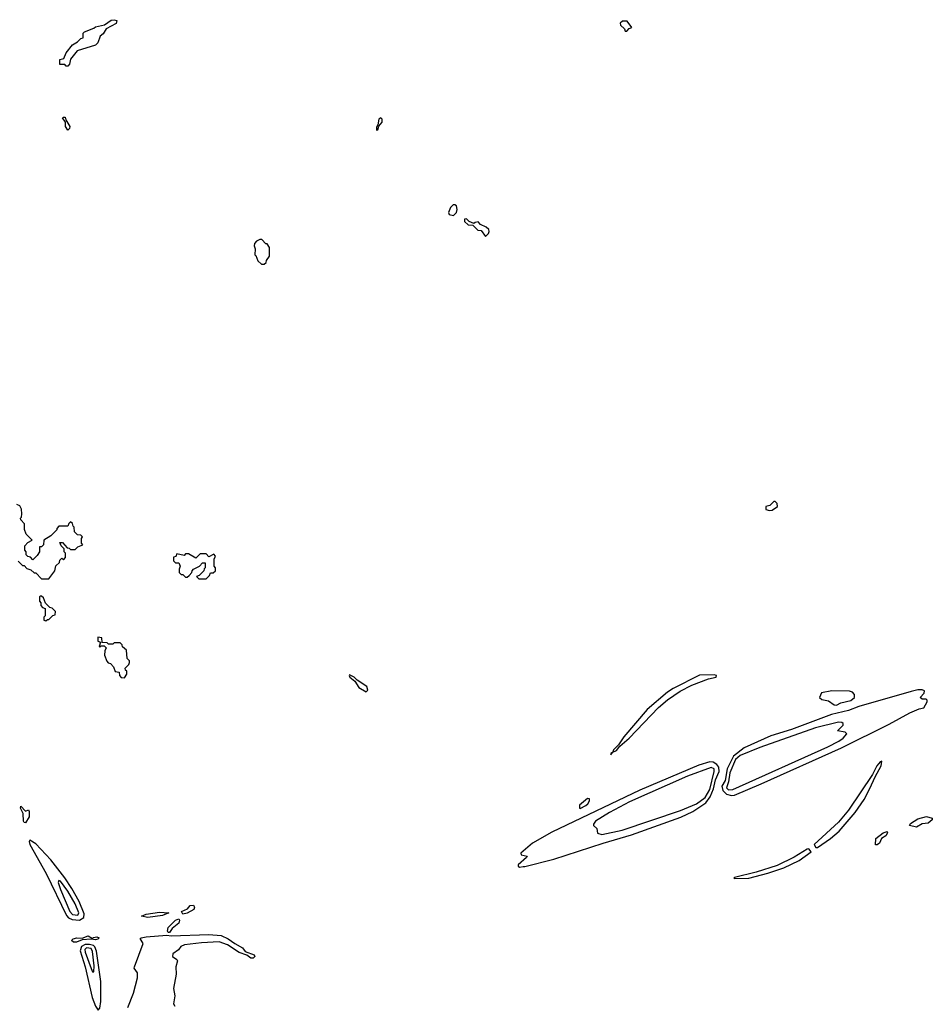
# Model space of a CAD drawing. Extents: x 2472589 to 2662339, y 701009 to 849030.
# Tile 33 of 256: x 2513105 to 2519374, y 762338 to 769099. Entities that reach past the tile are written whole.
import ezdxf

# ---------------------------------------------------------------- set-up
doc = ezdxf.new("R2010")
doc.units = 0

msp = doc.modelspace()

# ---------------------------------------------------------------- linework, layer by layer
at = {"layer": '0CON05XD'}
for points in [[(2513435, 768780), (2513425, 768780), (2513415, 768790), (2513381.7, 768791.7), (2513380, 768825), (2513408.3, 768831.7), (2513425, 768870), (2513467.5, 768925), (2513503, 768947), (2513525, 768970), (2513540, 768975), (2513540, 769005), (2513550, 769015), (2513615, 769040), (2513625, 769050), (2513687.7, 769062.3), (2513734.4, 769095.6), (2513755, 769098.6), (2513773, 769093), (2513767.3, 769072.7), (2513700, 769035), (2513679.3, 769000.7), (2513657.5, 768985), (2513640.7, 768939.3), (2513626.1, 768923.9), (2513500, 768885), (2513453, 768827), (2513447, 768793), (2513435, 768780)], [(2517275, 769020), (2517291.7, 769038.3), (2517310, 769045), (2517278.8, 769088.8), (2517245, 769088.6), (2517230.8, 769075), (2517232.1, 769062.1), (2517260, 769035), (2517265, 769020), (2517275, 769020)], [(2513435, 768340), (2513420, 768365), (2513420, 768395), (2513400, 768425), (2513405, 768430), (2513418.3, 768428.3), (2513421.7, 768411.7), (2513450, 768365), (2513448.3, 768351.7), (2513435, 768340)], [(2515555, 768340), (2515565, 768343.3), (2515573, 768367), (2515596, 768395), (2515596.2, 768415), (2515585.8, 768425.8), (2515571.4, 768415), (2515564.3, 768375.7), (2515555, 768360), (2515555, 768340)], [(2516085, 767753.3), (2516106.1, 767773.9), (2516110, 767795), (2516105, 767820), (2516095, 767827.5), (2516083, 767827), (2516065, 767810), (2516050, 767775), (2516055, 767760), (2516085, 767753.3)], [(2516305, 767610), (2516325, 767630), (2516330, 767645), (2516328.3, 767658.3), (2516310, 767675), (2516271.7, 767691.7), (2516255, 767710), (2516233, 767707), (2516225, 767700), (2516191.7, 767711.7), (2516175, 767730), (2516161.7, 767728.3), (2516161.7, 767711.7), (2516185, 767690), (2516218.3, 767688.3), (2516252.5, 767652.5), (2516275, 767650), (2516305, 767610)], [(2514785, 767420), (2514798.3, 767431.7), (2514800, 767445), (2514820, 767475), (2514820, 767535), (2514805, 767560), (2514795, 767560), (2514768.3, 767588.3), (2514755, 767590), (2514731.9, 767578.1), (2514717.7, 767562.3), (2514716.2, 767545), (2514723.3, 767525), (2514720, 767485), (2514728.3, 767478.3), (2514741.7, 767441.7), (2514765, 767420), (2514785, 767420)], [(2513095, 765380), (2513125, 765350), (2513135, 765350), (2513155, 765330), (2513181.7, 765321.7), (2513205, 765300), (2513215, 765300), (2513255, 765260), (2513305, 765260), (2513347, 765313), (2513352.5, 765347.5), (2513378.3, 765371.7), (2513381.7, 765388.3), (2513395, 765400), (2513405, 765390), (2513420, 765405), (2513420, 765435), (2513410, 765445), (2513410, 765465), (2513390, 765485), (2513381.7, 765508.3), (2513398.3, 765508.3), (2513431.7, 765471.7), (2513445, 765470), (2513455, 765460), (2513485, 765460), (2513505, 765480), (2513538.3, 765491.7), (2513530, 765505), (2513530, 765535), (2513537, 765547), (2513525, 765560), (2513501.7, 765561.7), (2513481.7, 765581.7), (2513480, 765615), (2513471.7, 765621.7), (2513468.3, 765638.3), (2513455, 765650), (2513441.7, 765638.3), (2513435, 765620), (2513375, 765620), (2513360, 765605), (2513360, 765595), (2513320, 765555), (2513270, 765525), (2513268.3, 765491.7), (2513255, 765480), (2513241.7, 765478.3), (2513240, 765445), (2513225, 765420), (2513195, 765390), (2513178.3, 765408.3), (2513161.7, 765411.7), (2513150, 765425), (2513150, 765445), (2513140, 765455), (2513140, 765485), (2513161.7, 765508.3), (2513190, 765525), (2513150, 765565), (2513138.3, 765598.3), (2513137, 765637), (2513112.5, 765665), (2513110, 765675), (2513117, 765683), (2513120, 765705), (2513116.4, 765736.4), (2513105, 765760), (2513085, 765770)], [(2518255, 765727.5), (2518275, 765730), (2518310, 765755), (2518307.5, 765777.5), (2518295, 765790), (2518285, 765790), (2518257, 765763), (2518230, 765755), (2518230, 765735), (2518255, 765727.5)], [(2514385, 765260), (2514408.3, 765281.7), (2514415, 765300), (2514435, 765300), (2514450, 765315), (2514450, 765335), (2514440, 765345), (2514440, 765395), (2514450, 765415), (2514438.3, 765428.3), (2514405, 765410), (2514385, 765430), (2514345, 765430), (2514315, 765400), (2514265, 765430), (2514245, 765430), (2514235, 765420), (2514185, 765430), (2514178.3, 765411.7), (2514161.7, 765408.3), (2514161.7, 765381.7), (2514175, 765370), (2514198.3, 765368.3), (2514207, 765347), (2514200, 765325), (2514201.7, 765301.7), (2514215, 765290), (2514225, 765290), (2514245, 765270), (2514255, 765270), (2514268.3, 765281.7), (2514288.3, 765301.7), (2514290, 765315), (2514300, 765325), (2514340, 765345), (2514361.7, 765368.3), (2514378.3, 765368.3), (2514380, 765335), (2514371.7, 765328.3), (2514370, 765315), (2514338.3, 765281.7), (2514320, 765275), (2514335, 765260), (2514385, 765260)], [(2513285, 764970), (2513295, 764980), (2513305, 764980), (2513331.7, 765008.3), (2513348.3, 765011.7), (2513350, 765035), (2513328.3, 765058.3), (2513311.7, 765061.7), (2513281.7, 765091.7), (2513268.3, 765128.3), (2513255, 765140), (2513245, 765140), (2513240, 765135), (2513240, 765105), (2513250, 765095), (2513250, 765075), (2513261.7, 765061.7), (2513280, 765055), (2513280, 765005), (2513270, 764995), (2513270, 764975), (2513285, 764970)], [(2513825, 764580), (2513840, 764605), (2513840, 764625), (2513831.7, 764631.7), (2513830, 764645), (2513855, 764670), (2513860, 764685), (2513860, 764695), (2513843, 764713), (2513838.3, 764768.3), (2513811.7, 764791.7), (2513810, 764805), (2513795, 764820), (2513755, 764820), (2513745, 764810), (2513715, 764810), (2513705, 764820), (2513671.7, 764821.7), (2513670, 764855), (2513641.7, 764858.3), (2513641.7, 764831.7), (2513660, 764825), (2513650, 764795), (2513655, 764790), (2513665, 764800), (2513685, 764800), (2513700, 764785), (2513690, 764765), (2513687.5, 764735), (2513703, 764693), (2513711.7, 764681.7), (2513728.3, 764678.3), (2513750, 764655), (2513761.7, 764621.7), (2513788.3, 764618.3), (2513790, 764595), (2513801.7, 764581.7), (2513825, 764580)], [(2515485, 764482.5), (2515496.7, 764495), (2515489.3, 764519.3), (2515423.6, 764563.6), (2515402.5, 764585), (2515370.7, 764599.3), (2515367.5, 764595), (2515374, 764585), (2515406.4, 764556.4), (2515435, 764513.8), (2515485, 764482.5)], [(2517165, 764050), (2517180, 764070), (2517205, 764081.2), (2517228.8, 764111.2), (2517291.2, 764165), (2517493.3, 764376.7), (2517555, 764428), (2517642.5, 764487.5), (2517721.9, 764528.1), (2517837.7, 764572.3), (2517890, 764585), (2517892.5, 764595), (2517875, 764600), (2517775, 764597.5), (2517595, 764507.1), (2517555, 764480.8), (2517415, 764362), (2517256.2, 764175), (2517218.3, 764118.3), (2517183.3, 764085), (2517180, 764070), (2517165, 764060), (2517165, 764050)], [(2517995, 763772.2), (2518015, 763774.2), (2518199.5, 763850.5), (2518751, 764099), (2519078.4, 764261.6), (2519220.9, 764339.1), (2519285, 764366.2), (2519315, 764372.5), (2519340, 764415), (2519340, 764425), (2519331.7, 764431.7), (2519305, 764432.5), (2519290, 764445), (2519317.5, 764475), (2519320, 764490), (2519305, 764496.7), (2519275, 764496.7), (2519230, 764485), (2518868.4, 764381.6), (2518798.8, 764355), (2518682.3, 764327.7), (2518407.5, 764225), (2518265, 764180.4), (2518081.3, 764098.7), (2518008.2, 764041.8), (2517965.4, 763954.6), (2517950.9, 763875), (2517929, 763835), (2517935.8, 763805.8), (2517961.5, 763781.5), (2517995, 763772.2)], [(2518715, 764392.5), (2518745, 764406.7), (2518815, 764423.3), (2518840, 764445), (2518840, 764465), (2518825, 764480), (2518805, 764487.5), (2518685, 764490), (2518613, 764477), (2518600, 764445), (2518615, 764430), (2518661.7, 764421.7), (2518700, 764395), (2518715, 764392.5)], [(2517975, 763811.2), (2518005, 763813.2), (2518655.6, 764105), (2518732.5, 764145), (2518761.2, 764165), (2518787.5, 764195), (2518776.2, 764206.2), (2518722.5, 764215), (2518762.5, 764255), (2518762.5, 764265), (2518753.6, 764273.6), (2518730, 764275), (2518572.5, 764235), (2518188.3, 764101.7), (2518055, 764045.2), (2518021.2, 764018.8), (2517984.1, 763925.9), (2517974.9, 763865.1), (2517961.5, 763825), (2517975, 763811.2)], [(2516538.3, 763278.3), (2516563, 763283), (2516575, 763284.2), (2516775.2, 763334.8), (2517112.5, 763445), (2517308.3, 763501.7), (2517647.1, 763622.9), (2517729.6, 763660.4), (2517818.5, 763721.5), (2517848.7, 763761.3), (2517871.9, 763818.1), (2517885, 763878.2), (2517909, 763935), (2517908, 763965), (2517893.5, 763985), (2517869.4, 763999.4), (2517845, 764001.6), (2517771, 763979), (2517365, 763809.1), (2516760, 763520), (2516626.7, 763445), (2516547.5, 763375), (2516550, 763365), (2516590, 763355), (2516587.5, 763345), (2516530, 763295), (2516530, 763285), (2516538.3, 763278.3)], [(2518585, 763414.7), (2518675, 763477.1), (2518735, 763527.3), (2518845, 763655.6), (2518905, 763743.1), (2518945, 763820), (2518980.6, 763899.4), (2519023.8, 763975), (2519027.5, 764007.5), (2519015, 764002.5), (2518993.1, 763975), (2518962.5, 763915), (2518799.2, 763670.8), (2518730.9, 763589.1), (2518563.1, 763435), (2518574.8, 763414.7), (2518585, 763414.7)], [(2517105, 763504.3), (2517243.6, 763533.6), (2517645, 763667.5), (2517755.3, 763715), (2517815, 763757), (2517845, 763812.2), (2517876.8, 763936.8), (2517875, 763955.3), (2517855, 763964), (2517692.5, 763905), (2517293.1, 763726.9), (2517155.8, 763655), (2517061.2, 763595), (2517046.7, 763575), (2517047.5, 763565), (2517070, 763545), (2517073.6, 763513.6), (2517105, 763504.3)], [(2516955, 763682.5), (2516995, 763702.5), (2517007.5, 763715), (2517020, 763735), (2517018.3, 763748.3), (2517005, 763750), (2516950, 763705), (2516950, 763685), (2516955, 763682.5)], [(2513145, 763584.4), (2513135, 763586.7), (2513131.4, 763595), (2513128.3, 763648.3), (2513110, 763685), (2513113, 763697), (2513143.9, 763663.9), (2513165, 763673.3), (2513171.2, 763661.2), (2513170, 763625), (2513145, 763584.4)], [(2519265, 763554.2), (2519216.7, 763565), (2519225, 763578.6), (2519275, 763610.6), (2519333.8, 763626.2), (2519374, 763615), (2519374.3, 763605), (2519345, 763581.9), (2519303.6, 763576.4), (2519265, 763554.2)], [(2513515, 762914.2), (2513545.4, 762934.6), (2513548.8, 762958.8), (2513513.8, 763043.8), (2513462.6, 763132.6), (2513416.2, 763206.2), (2513319.5, 763329.5), (2513215, 763439.6), (2513174.3, 763465.7), (2513169.2, 763455), (2513173.8, 763435), (2513286.5, 763235), (2513427.6, 762947.6), (2513441.3, 762931.3), (2513465, 762918.8), (2513515, 762914.2)], [(2518995, 763432), (2518983.6, 763433.6), (2518987.1, 763475), (2519036, 763515), (2519063.3, 763523.3), (2519066, 763515), (2519054.3, 763495), (2519024.5, 763475.5), (2519012.5, 763445), (2518995, 763432)], [(2518015, 763202.5), (2518115, 763204.4), (2518245, 763237.1), (2518355, 763275.6), (2518458.6, 763325), (2518542.2, 763385), (2518525, 763404.4), (2518515, 763402.5), (2518425, 763348.1), (2518309.1, 763290.9), (2518165, 763243.8), (2518015, 763207.5), (2518010, 763205), (2518015, 763202.5)], [(2513505, 762948.9), (2513510.5, 762965), (2513485, 763026.6), (2513435, 763115.3), (2513385, 763184), (2513375, 763188.8), (2513370, 763175), (2513385.5, 763125), (2513448.5, 762975), (2513466.7, 762955), (2513505, 762948.9)], [(2514225.9, 762955.9), (2514216.7, 762975), (2514256.9, 762993.1), (2514275, 763017.1), (2514298.9, 763018.9), (2514305.8, 763005), (2514301.2, 762988.8), (2514255, 762963.1), (2514225.9, 762955.9)], [(2513985, 762934.2), (2513942.5, 762942.5), (2513975, 762956.7), (2514065, 762969.2), (2514130, 762965), (2514085, 762946.2), (2513985, 762934.2)], [(2514135, 762830), (2514125, 762830), (2514119.7, 762839.7), (2514124.4, 762865.6), (2514175, 762915.6), (2514197.5, 762925), (2514202.9, 762915), (2514197.8, 762895), (2514152.7, 762857.3), (2514135, 762830)], [(2513475, 762764.2), (2513460, 762775), (2513473, 762787), (2513497, 762793), (2513535, 762792.5), (2513575, 762807.5), (2513605, 762790), (2513613, 762797), (2513635, 762800), (2513650, 762795), (2513642.5, 762785), (2513625, 762780), (2513595, 762784.3), (2513535, 762780), (2513495, 762764.4), (2513475, 762764.2)], [(2513846.9, 762315), (2513887.9, 762415), (2513915, 762520), (2513913.8, 762553.8), (2513892.5, 762585), (2513893.3, 762595), (2513952.5, 762755), (2513931.7, 762788.3), (2513940, 762795), (2513975, 762800), (2514115, 762811.5), (2514145, 762807.5), (2514405, 762816.4), (2514489.4, 762809.4), (2514537.5, 762787.5), (2514582.5, 762755), (2514636.4, 762726.4), (2514655, 762701.2), (2514715, 762678.1), (2514720.8, 762665), (2514710, 762655), (2514693.5, 762653.5), (2514665, 762674), (2514613.8, 762693.8), (2514532, 762745), (2514475, 762765.9), (2514355, 762759.4), (2514236.7, 762745), (2514212, 762735), (2514195, 762712), (2514157.5, 762685), (2514155.7, 762665), (2514185, 762646.2), (2514190, 762635), (2514178.6, 762595), (2514179.2, 762545), (2514161.9, 762445), (2514170, 762395), (2514160.7, 762340.7), (2514170, 762325)], [(2513645, 762296.2), (2513655, 762311.2), (2513662.6, 762357.4), (2513662.6, 762495), (2513632.9, 762702.9), (2513622.2, 762732.2), (2513611.5, 762741.5), (2513585, 762749.2), (2513555, 762748), (2513529.2, 762735), (2513521.5, 762705), (2513555, 762595.6), (2513603.6, 762383.6), (2513625, 762324.2), (2513645, 762296.2)], [(2513615, 762560), (2513617.3, 762602.7), (2513605, 762699.4), (2513595, 762720.5), (2513564.3, 762725), (2513552.5, 762715), (2513555, 762695.8), (2513595, 762583.8), (2513605, 762561.2), (2513615, 762560)]]:
    msp.add_lwpolyline(points, dxfattribs=at)

doc.saveas('drawing.dxf')
